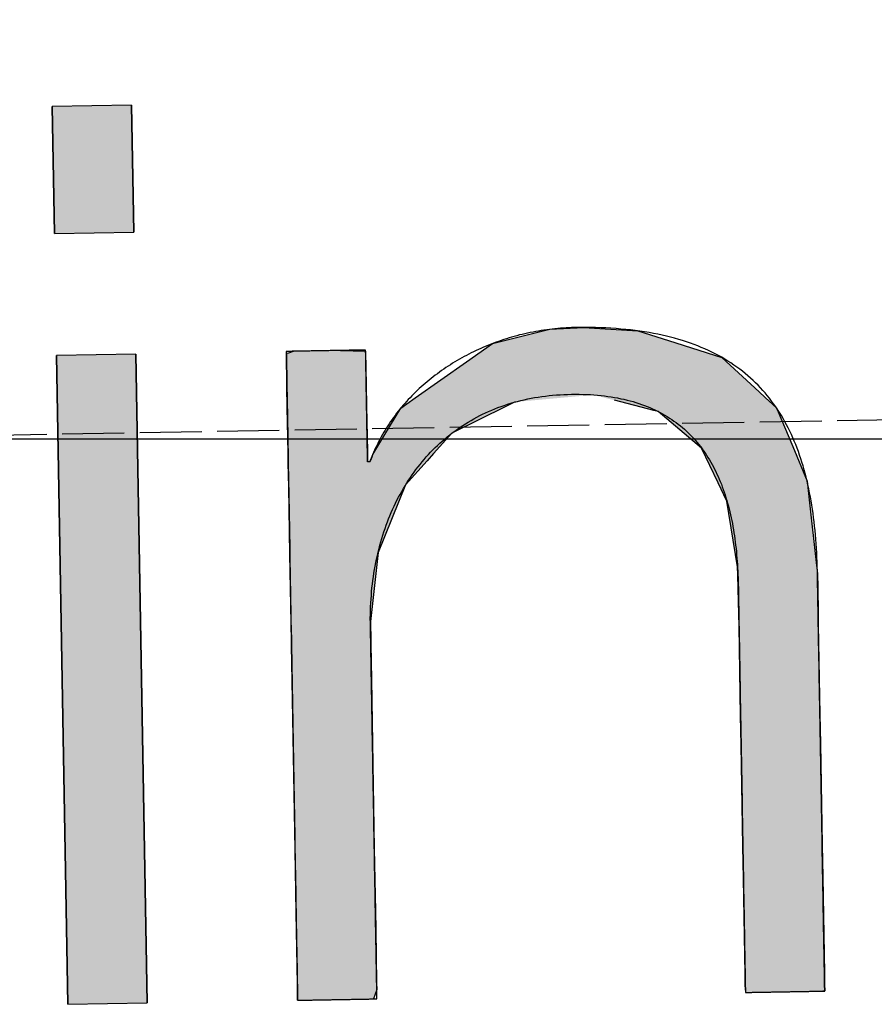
# Model space of a CAD drawing. Extents: x 562 to 7231, y 5917 to 11876.
# Tile 29 of 69: x 3521 to 3590, y 8070 to 8150. Entities that reach past the tile are written whole.
import ezdxf

# ---------------------------------------------------------------- set-up
doc = ezdxf.new("R2010")
doc.units = 0
doc.linetypes.add('GEN3', pattern=[6.25, 5, -1.25])
doc.layers.get('0').update_dxf_attribs({"linetype": 'CONTINUOUS'})
for name, color, linetype in [('3', 6, 'GEN3'), ('5', 3, 'CONTINUOUS'), ('LOGO', 7, 'CONTINUOUS')]:
    doc.layers.add(name, color=color, linetype=linetype)

# ---------------------------------------------------------------- blocks, each defined once
blk = doc.blocks.new('*U47')
at = {"layer": 'LOGO', "color": 30, "linetype": 'CONTINUOUS'}
for p, q in [((57.737, 8.975), (57.737, 10.454)), ((58.659, 10.454), (58.659, 8.975)), ((57.737, 0), (57.737, 7.555)), ((58.659, 7.555), (58.659, 0))]:
    blk.add_line(p, q, dxfattribs=at)
at = {"layer": 'LOGO', "color": 30, "linetype": 'CONTINUOUS', "extrusion": (0, 0, -1)}
for points in [[(-57.737, 10.454), (-58.659, 8.975), (-57.737, 8.975)], [(-57.737, 10.454), (-58.659, 10.454), (-58.659, 8.975)], [(-57.737, 7.555), (-58.659, 0), (-57.737, 0)], [(-57.737, 7.555), (-58.659, 7.555), (-58.659, 0)]]:
    blk.add_solid(points, dxfattribs=at)
blk = doc.blocks.new('*U48')
at = {"layer": 'LOGO', "color": 30, "linetype": 'CONTINUOUS'}
for p, q in [((62.811, 7.604), (63.326, 7.723)), ((63.326, 7.723), (63.479, 7.759)), ((63.479, 7.759), (63.876, 7.774)), ((63.876, 7.774), (64.064, 7.759)), ((64.064, 7.759), (64.506, 7.723)), ((64.506, 7.723), (64.86, 7.604)), ((62.506, 7.397), (62.811, 7.604)), ((64.86, 7.604), (65.477, 7.397)), ((60.41, 7.533), (60.438, 7.54)), ((60.41, 7.148), (60.41, 7.533)), ((60.438, 7.54), (60.495, 7.555)), ((61.041, 7.555), (61.333, 7.54)), ((61.333, 7.54), (61.333, 7.533)), ((61.333, 7.533), (61.333, 7.148)), ((61.9, 6.987), (62.506, 7.397)), ((65.477, 7.397), (65.904, 6.987)), ((60.41, 6.903), (60.41, 7.148)), ((61.333, 7.148), (61.333, 6.903)), ((60.41, 6.374), (60.41, 6.903)), ((61.333, 6.903), (61.333, 6.374)), ((61.731, 6.873), (61.8, 6.92)), ((61.8, 6.92), (61.9, 6.987)), ((63.062, 6.92), (62.962, 6.873)), ((64.676, 6.794), (64.217, 6.92)), ((65.904, 6.987), (65.974, 6.92)), ((65.974, 6.92), (66.105, 6.794)), ((61.54, 6.568), (61.731, 6.873)), ((62.962, 6.873), (62.318, 6.568)), ((64.725, 6.78), (64.676, 6.794)), ((65.223, 6.345), (64.725, 6.78)), ((66.105, 6.794), (66.11, 6.78)), ((66.11, 6.78), (66.283, 6.345)), ((61.395, 6.336), (61.54, 6.568)), ((62.318, 6.568), (62.103, 6.336)), ((60.41, 6.266), (60.41, 6.374)), ((61.333, 6.374), (61.333, 6.266)), ((61.359, 6.252), (61.395, 6.336)), ((62.103, 6.336), (62.025, 6.252)), ((65.409, 5.939), (65.223, 6.345)), ((66.283, 6.345), (66.444, 5.939)), ((60.41, 6.252), (60.41, 6.266)), ((60.41, 5.978), (60.41, 6.252)), ((61.333, 6.266), (61.342, 6.252)), ((62.025, 6.252), (61.771, 5.978)), ((60.41, 5.195), (60.41, 5.978)), ((61.771, 5.978), (61.437, 5.195)), ((65.507, 5.723), (65.409, 5.939)), ((66.444, 5.939), (66.464, 5.723)), ((65.617, 4.955), (65.507, 5.723)), ((66.464, 5.723), (66.536, 4.955)), ((60.41, 4.394), (60.41, 5.195)), ((61.437, 5.195), (61.333, 4.394)), ((65.618, 4.861), (65.617, 4.955)), ((66.536, 4.955), (66.545, 4.861)), ((65.62, 4.699), (65.618, 4.861)), ((66.545, 4.861), (66.545, 4.699)), ((65.622, 4.405), (65.62, 4.699)), ((66.545, 4.699), (66.545, 4.405)), ((60.41, 4.17), (60.41, 4.394)), ((61.333, 4.394), (61.333, 4.17)), ((65.622, 4.265), (65.622, 4.405)), ((66.545, 4.405), (66.545, 4.265)), ((65.622, 3.222), (65.622, 4.265)), ((66.545, 4.265), (66.545, 3.222)), ((60.41, 4.131), (60.41, 4.17)), ((60.41, 3.718), (60.41, 4.131)), ((61.333, 4.17), (61.333, 4.131)), ((61.333, 4.131), (61.333, 3.718)), ((60.41, 1.752), (60.41, 3.718)), ((61.333, 3.718), (61.333, 1.752)), ((65.622, 2.883), (65.622, 3.222)), ((66.545, 3.222), (66.545, 2.883)), ((65.622, 1.702), (65.622, 2.883)), ((66.545, 2.883), (66.545, 1.702)), ((60.41, 1.022), (60.41, 1.752)), ((61.333, 1.752), (61.333, 1.022)), ((65.622, 1.328), (65.622, 1.702)), ((66.545, 1.702), (66.545, 1.328)), ((65.622, 0.435), (65.622, 1.328)), ((66.545, 1.328), (66.545, 0.435)), ((60.41, 0.808), (60.41, 1.022)), ((61.333, 1.022), (61.333, 0.808)), ((60.41, 0.186), (60.41, 0.808)), ((61.333, 0.808), (61.333, 0.186)), ((65.622, 0.208), (65.622, 0.435)), ((66.545, 0.435), (66.545, 0.208)), ((60.41, 0.109), (60.41, 0.186)), ((61.333, 0.186), (61.333, 0.109)), ((65.622, 0.081), (65.622, 0.208)), ((66.545, 0.208), (66.545, 0.081)), ((60.41, 0), (60.41, 0.109)), ((61.333, 0.109), (61.293, 0)), ((65.625, 0.003), (65.622, 0.081)), ((65.625, 0), (65.625, 0.003)), ((66.545, 0.003), (66.522, 0)), ((66.545, 0.081), (66.545, 0.003))]:
    blk.add_line(p, q, dxfattribs=at)
at = {"layer": 'LOGO', "color": 30, "linetype": 'CONTINUOUS', "extrusion": (0, 0, -1)}
for points in [[(-63.326, 7.723), (-64.86, 7.604), (-62.811, 7.604)], [(-63.479, 7.759), (-64.506, 7.723), (-63.326, 7.723)], [(-63.326, 7.723), (-64.506, 7.723), (-64.86, 7.604)], [(-63.876, 7.774), (-64.064, 7.759), (-63.479, 7.759)], [(-63.479, 7.759), (-64.064, 7.759), (-64.506, 7.723)], [(-62.811, 7.604), (-65.477, 7.397), (-62.506, 7.397)], [(-62.811, 7.604), (-64.86, 7.604), (-65.477, 7.397)], [(-60.438, 7.54), (-61.333, 7.533), (-60.41, 7.533)], [(-60.41, 7.533), (-61.333, 7.148), (-60.41, 7.148)], [(-60.41, 7.533), (-61.333, 7.533), (-61.333, 7.148)], [(-60.495, 7.555), (-61.333, 7.54), (-60.438, 7.54)], [(-60.438, 7.54), (-61.333, 7.54), (-61.333, 7.533)], [(-60.495, 7.555), (-61.041, 7.555), (-61.333, 7.54)], [(-62.506, 7.397), (-65.904, 6.987), (-61.9, 6.987)], [(-62.506, 7.397), (-65.477, 7.397), (-65.904, 6.987)], [(-60.41, 7.148), (-61.333, 6.903), (-60.41, 6.903)], [(-60.41, 7.148), (-61.333, 7.148), (-61.333, 6.903)], [(-60.41, 6.903), (-61.333, 6.374), (-60.41, 6.374)], [(-60.41, 6.903), (-61.333, 6.903), (-61.333, 6.374)], [(-61.8, 6.92), (-62.962, 6.873), (-61.731, 6.873)], [(-61.9, 6.987), (-63.062, 6.92), (-61.8, 6.92)], [(-61.8, 6.92), (-63.062, 6.92), (-62.962, 6.873)], [(-61.9, 6.987), (-63.972, 6.987), (-63.062, 6.92)], [(-63.972, 6.987), (-65.974, 6.92), (-64.217, 6.92)], [(-63.972, 6.987), (-65.904, 6.987), (-65.974, 6.92)], [(-64.217, 6.92), (-66.105, 6.794), (-64.676, 6.794)], [(-64.217, 6.92), (-65.974, 6.92), (-66.105, 6.794)], [(-61.731, 6.873), (-62.318, 6.568), (-61.54, 6.568)], [(-61.731, 6.873), (-62.962, 6.873), (-62.318, 6.568)], [(-64.676, 6.794), (-66.11, 6.78), (-64.725, 6.78)], [(-64.676, 6.794), (-66.105, 6.794), (-66.11, 6.78)], [(-64.725, 6.78), (-66.283, 6.345), (-65.223, 6.345)], [(-64.725, 6.78), (-66.11, 6.78), (-66.283, 6.345)], [(-61.54, 6.568), (-62.103, 6.336), (-61.395, 6.336)], [(-61.54, 6.568), (-62.318, 6.568), (-62.103, 6.336)], [(-60.41, 6.374), (-61.333, 6.266), (-60.41, 6.266)], [(-60.41, 6.374), (-61.333, 6.374), (-61.333, 6.266)], [(-61.395, 6.336), (-62.025, 6.252), (-61.359, 6.252)], [(-61.395, 6.336), (-62.103, 6.336), (-62.025, 6.252)], [(-65.223, 6.345), (-66.444, 5.939), (-65.409, 5.939)], [(-65.223, 6.345), (-66.283, 6.345), (-66.444, 5.939)], [(-60.41, 6.266), (-61.342, 6.252), (-60.41, 6.252)], [(-60.41, 6.266), (-61.333, 6.266), (-61.342, 6.252)], [(-60.41, 6.252), (-61.771, 5.978), (-60.41, 5.978)], [(-60.41, 6.252), (-62.025, 6.252), (-61.771, 5.978)], [(-60.41, 5.978), (-61.437, 5.195), (-60.41, 5.195)], [(-60.41, 5.978), (-61.771, 5.978), (-61.437, 5.195)], [(-65.409, 5.939), (-66.464, 5.723), (-65.507, 5.723)], [(-65.409, 5.939), (-66.444, 5.939), (-66.464, 5.723)], [(-65.507, 5.723), (-66.536, 4.955), (-65.617, 4.955)], [(-65.507, 5.723), (-66.464, 5.723), (-66.536, 4.955)], [(-60.41, 5.195), (-61.333, 4.394), (-60.41, 4.394)], [(-60.41, 5.195), (-61.437, 5.195), (-61.333, 4.394)], [(-65.617, 4.955), (-66.545, 4.861), (-65.618, 4.861)], [(-65.617, 4.955), (-66.536, 4.955), (-66.545, 4.861)], [(-65.618, 4.861), (-66.545, 4.699), (-65.62, 4.699)], [(-65.618, 4.861), (-66.545, 4.861), (-66.545, 4.699)], [(-65.62, 4.699), (-66.545, 4.405), (-65.622, 4.405)], [(-65.62, 4.699), (-66.545, 4.699), (-66.545, 4.405)], [(-60.41, 4.394), (-61.333, 4.17), (-60.41, 4.17)], [(-60.41, 4.394), (-61.333, 4.394), (-61.333, 4.17)], [(-65.622, 4.405), (-66.545, 4.265), (-65.622, 4.265)], [(-65.622, 4.405), (-66.545, 4.405), (-66.545, 4.265)], [(-65.622, 4.265), (-66.545, 3.222), (-65.622, 3.222)], [(-65.622, 4.265), (-66.545, 4.265), (-66.545, 3.222)], [(-60.41, 4.17), (-61.333, 4.131), (-60.41, 4.131)], [(-60.41, 4.17), (-61.333, 4.17), (-61.333, 4.131)], [(-60.41, 4.131), (-61.333, 3.718), (-60.41, 3.718)], [(-60.41, 4.131), (-61.333, 4.131), (-61.333, 3.718)], [(-60.41, 3.718), (-61.333, 1.752), (-60.41, 1.752)], [(-60.41, 3.718), (-61.333, 3.718), (-61.333, 1.752)], [(-65.622, 3.222), (-66.545, 2.883), (-65.622, 2.883)], [(-65.622, 3.222), (-66.545, 3.222), (-66.545, 2.883)], [(-65.622, 2.883), (-66.545, 1.702), (-65.622, 1.702)], [(-65.622, 2.883), (-66.545, 2.883), (-66.545, 1.702)], [(-60.41, 1.752), (-61.333, 1.022), (-60.41, 1.022)], [(-60.41, 1.752), (-61.333, 1.752), (-61.333, 1.022)], [(-65.622, 1.702), (-66.545, 1.328), (-65.622, 1.328)], [(-65.622, 1.702), (-66.545, 1.702), (-66.545, 1.328)], [(-65.622, 1.328), (-66.545, 0.435), (-65.622, 0.435)], [(-65.622, 1.328), (-66.545, 1.328), (-66.545, 0.435)], [(-60.41, 1.022), (-61.333, 0.808), (-60.41, 0.808)], [(-60.41, 1.022), (-61.333, 1.022), (-61.333, 0.808)], [(-60.41, 0.808), (-61.333, 0.186), (-60.41, 0.186)], [(-60.41, 0.808), (-61.333, 0.808), (-61.333, 0.186)], [(-65.622, 0.435), (-66.545, 0.208), (-65.622, 0.208)], [(-65.622, 0.435), (-66.545, 0.435), (-66.545, 0.208)], [(-60.41, 0.186), (-61.333, 0.109), (-60.41, 0.109)], [(-60.41, 0.186), (-61.333, 0.186), (-61.333, 0.109)], [(-65.622, 0.208), (-66.545, 0.081), (-65.622, 0.081)], [(-65.622, 0.208), (-66.545, 0.208), (-66.545, 0.081)], [(-60.41, 0.109), (-61.293, 0), (-60.41, 0)], [(-60.41, 0.109), (-61.333, 0.109), (-61.293, 0)], [(-65.622, 0.081), (-66.545, 0.003), (-65.625, 0.003)], [(-65.622, 0.081), (-66.545, 0.081), (-66.545, 0.003)], [(-65.625, 0.003), (-66.522, 0), (-65.625, 0)], [(-65.625, 0.003), (-66.545, 0.003), (-66.522, 0)]]:
    blk.add_solid(points, dxfattribs=at)
blk = doc.blocks.new('KLAUS')
at = {"layer": 'LOGO'}
for points in [[(57.737, 8.975), (58.659, 8.975), (58.659, 10.454), (57.737, 10.454), (57.737, 8.975), (57.737, 8.975)], [(57.737, 0), (58.659, 0), (58.659, 7.555), (57.737, 7.555), (57.737, 0), (57.737, 0)]]:
    blk.add_lwpolyline(points, dxfattribs=at)
blk.add_polyline3d([(60.41, 0, 0), (60.41, 0, 0), (60.411, 0, 0), (60.413, 0, 0), (60.414, 0, 0), (60.417, 0, 0), (60.42, 0, 0), (60.423, 0, 0), (60.427, 0, 0), (60.432, 0, 0), (60.437, 0, 0), (60.442, 0, 0), (60.448, 0, 0), (60.454, 0, 0), (60.461, 0, 0), (60.468, 0, 0), (60.475, 0, 0), (60.483, 0, 0), (60.492, 0, 0), (60.5, 0, 0), (60.509, 0, 0), (60.518, 0, 0), (60.528, 0, 0), (60.538, 0, 0), (60.548, 0, 0), (60.559, 0, 0), (60.57, 0, 0), (60.581, 0, 0), (60.592, 0, 0), (60.604, 0, 0), (60.616, 0, 0), (60.628, 0, 0), (60.64, 0, 0), (60.652, 0, 0), (60.665, 0, 0), (60.678, 0, 0), (60.691, 0, 0), (60.704, 0, 0), (60.717, 0, 0), (60.731, 0, 0), (60.744, 0, 0), (60.758, 0, 0), (60.772, 0, 0), (60.786, 0, 0), (60.8, 0, 0), (60.813, 0, 0), (60.828, 0, 0), (60.842, 0, 0), (60.856, 0, 0), (60.87, 0, 0), (60.884, 0, 0), (60.898, 0, 0), (60.912, 0, 0), (60.926, 0, 0), (60.94, 0, 0), (60.954, 0, 0), (60.968, 0, 0), (60.981, 0, 0), (60.995, 0, 0), (61.009, 0, 0), (61.022, 0, 0), (61.035, 0, 0), (61.049, 0, 0), (61.062, 0, 0), (61.075, 0, 0), (61.087, 0, 0), (61.1, 0, 0), (61.112, 0, 0), (61.124, 0, 0), (61.136, 0, 0), (61.148, 0, 0), (61.159, 0, 0), (61.17, 0, 0), (61.181, 0, 0), (61.192, 0, 0), (61.202, 0, 0), (61.212, 0, 0), (61.222, 0, 0), (61.231, 0, 0), (61.24, 0, 0), (61.249, 0, 0), (61.257, 0, 0), (61.265, 0, 0), (61.273, 0, 0), (61.28, 0, 0), (61.287, 0, 0), (61.293, 0, 0), (61.299, 0, 0), (61.305, 0, 0), (61.31, 0, 0), (61.314, 0, 0), (61.318, 0, 0), (61.322, 0, 0), (61.325, 0, 0), (61.328, 0, 0), (61.33, 0, 0), (61.331, 0, 0), (61.332, 0, 0), (61.333, 0, 0), (61.333, 0, 0), (61.333, 0.004, 0), (61.333, 0.01, 0), (61.333, 0.019, 0), (61.333, 0.03, 0), (61.333, 0.044, 0), (61.333, 0.06, 0), (61.333, 0.078, 0), (61.333, 0.099, 0), (61.333, 0.122, 0), (61.333, 0.147, 0), (61.333, 0.175, 0), (61.333, 0.204, 0), (61.333, 0.236, 0), (61.333, 0.269, 0), (61.333, 0.305, 0), (61.333, 0.342, 0), (61.333, 0.381, 0), (61.333, 0.422, 0), (61.333, 0.464, 0), (61.333, 0.508, 0), (61.333, 0.554, 0), (61.333, 0.601, 0), (61.333, 0.65, 0), (61.333, 0.7, 0), (61.333, 0.751, 0), (61.333, 0.804, 0), (61.333, 0.858, 0), (61.333, 0.913, 0), (61.333, 0.97, 0), (61.333, 1.027, 0), (61.333, 1.086, 0), (61.333, 1.145, 0), (61.333, 1.205, 0), (61.333, 1.266, 0), (61.333, 1.328, 0), (61.333, 1.391, 0), (61.333, 1.455, 0), (61.333, 1.519, 0), (61.333, 1.583, 0), (61.333, 1.648, 0), (61.333, 1.714, 0), (61.333, 1.78, 0), (61.333, 1.846, 0), (61.333, 1.913, 0), (61.333, 1.98, 0), (61.333, 2.047, 0), (61.333, 2.114, 0), (61.333, 2.181, 0), (61.333, 2.249, 0), (61.333, 2.316, 0), (61.333, 2.383, 0), (61.333, 2.45, 0), (61.333, 2.517, 0), (61.333, 2.584, 0), (61.333, 2.65, 0), (61.333, 2.716, 0), (61.333, 2.781, 0), (61.333, 2.846, 0), (61.333, 2.91, 0), (61.333, 2.974, 0), (61.333, 3.037, 0), (61.333, 3.1, 0), (61.333, 3.162, 0), (61.333, 3.222, 0), (61.333, 3.282, 0), (61.333, 3.342, 0), (61.333, 3.4, 0), (61.333, 3.457, 0), (61.333, 3.513, 0), (61.333, 3.567, 0), (61.333, 3.621, 0), (61.333, 3.673, 0), (61.333, 3.724, 0), (61.333, 3.774, 0), (61.333, 3.822, 0), (61.333, 3.869, 0), (61.333, 3.914, 0), (61.333, 3.957, 0), (61.333, 3.999, 0), (61.333, 4.039, 0), (61.333, 4.078, 0), (61.333, 4.114, 0), (61.333, 4.149, 0), (61.333, 4.182, 0), (61.333, 4.213, 0), (61.333, 4.241, 0), (61.333, 4.268, 0), (61.333, 4.292, 0), (61.333, 4.315, 0), (61.333, 4.335, 0), (61.333, 4.352, 0), (61.333, 4.368, 0), (61.333, 4.38, 0), (61.333, 4.391, 0), (61.333, 4.399, 0), (61.333, 4.404, 0), (61.333, 4.406, 0), (61.333, 4.432, 0), (61.335, 4.477, 0), (61.337, 4.522, 0), (61.339, 4.566, 0), (61.342, 4.611, 0), (61.346, 4.655, 0), (61.35, 4.698, 0), (61.354, 4.742, 0), (61.359, 4.785, 0), (61.365, 4.828, 0), (61.371, 4.87, 0), (61.378, 4.913, 0), (61.385, 4.955, 0), (61.392, 4.997, 0), (61.401, 5.038, 0), (61.409, 5.079, 0), (61.419, 5.12, 0), (61.428, 5.161, 0), (61.438, 5.201, 0), (61.449, 5.241, 0), (61.46, 5.281, 0), (61.472, 5.32, 0), (61.484, 5.359, 0), (61.496, 5.398, 0), (61.51, 5.436, 0), (61.523, 5.474, 0), (61.537, 5.512, 0), (61.552, 5.549, 0), (61.567, 5.586, 0), (61.583, 5.622, 0), (61.599, 5.659, 0), (61.615, 5.694, 0), (61.632, 5.73, 0), (61.65, 5.765, 0), (61.667, 5.8, 0), (61.686, 5.834, 0), (61.705, 5.868, 0), (61.724, 5.901, 0), (61.744, 5.934, 0), (61.764, 5.967, 0), (61.785, 5.999, 0), (61.806, 6.031, 0), (61.828, 6.063, 0), (61.85, 6.094, 0), (61.872, 6.124, 0), (61.895, 6.154, 0), (61.919, 6.184, 0), (61.943, 6.213, 0), (61.967, 6.242, 0), (61.992, 6.27, 0), (62.017, 6.298, 0), (62.043, 6.325, 0), (62.069, 6.352, 0), (62.095, 6.379, 0), (62.122, 6.405, 0), (62.15, 6.43, 0), (62.178, 6.455, 0), (62.206, 6.48, 0), (62.235, 6.503, 0), (62.264, 6.527, 0), (62.294, 6.55, 0), (62.324, 6.572, 0), (62.354, 6.594, 0), (62.385, 6.616, 0), (62.416, 6.637, 0), (62.448, 6.657, 0), (62.48, 6.677, 0), (62.513, 6.696, 0), (62.546, 6.715, 0), (62.579, 6.733, 0), (62.613, 6.75, 0), (62.647, 6.768, 0), (62.682, 6.784, 0), (62.717, 6.8, 0), (62.752, 6.815, 0), (62.788, 6.83, 0), (62.824, 6.844, 0), (62.861, 6.858, 0), (62.898, 6.871, 0), (62.935, 6.883, 0), (62.973, 6.895, 0), (63.011, 6.906, 0), (63.05, 6.917, 0), (63.089, 6.927, 0), (63.129, 6.936, 0), (63.168, 6.945, 0), (63.209, 6.953, 0), (63.249, 6.96, 0), (63.29, 6.967, 0), (63.331, 6.973, 0), (63.373, 6.978, 0), (63.415, 6.983, 0), (63.458, 6.987, 0), (63.5, 6.991, 0), (63.544, 6.994, 0), (63.587, 6.996, 0), (63.631, 6.997, 0), (63.675, 6.998, 0), (63.72, 6.998, 0), (63.766, 6.998, 0), (63.81, 6.997, 0), (63.854, 6.995, 0), (63.897, 6.993, 0), (63.939, 6.99, 0), (63.981, 6.986, 0), (64.022, 6.982, 0), (64.063, 6.977, 0), (64.103, 6.972, 0), (64.142, 6.966, 0), (64.18, 6.96, 0), (64.219, 6.953, 0), (64.256, 6.946, 0), (64.293, 6.937, 0), (64.329, 6.929, 0), (64.365, 6.92, 0), (64.4, 6.91, 0), (64.434, 6.9, 0), (64.468, 6.889, 0), (64.501, 6.878, 0), (64.534, 6.866, 0), (64.566, 6.854, 0), (64.597, 6.841, 0), (64.628, 6.827, 0), (64.658, 6.813, 0), (64.688, 6.799, 0), (64.717, 6.784, 0), (64.746, 6.769, 0), (64.774, 6.753, 0), (64.802, 6.737, 0), (64.829, 6.72, 0), (64.855, 6.702, 0), (64.881, 6.685, 0), (64.907, 6.666, 0), (64.932, 6.648, 0), (64.956, 6.628, 0), (64.98, 6.609, 0), (65.003, 6.589, 0), (65.026, 6.568, 0), (65.049, 6.547, 0), (65.07, 6.526, 0), (65.092, 6.504, 0), (65.113, 6.481, 0), (65.133, 6.459, 0), (65.153, 6.436, 0), (65.172, 6.412, 0), (65.191, 6.388, 0), (65.21, 6.364, 0), (65.228, 6.339, 0), (65.245, 6.313, 0), (65.263, 6.288, 0), (65.279, 6.262, 0), (65.295, 6.235, 0), (65.311, 6.209, 0), (65.326, 6.181, 0), (65.341, 6.154, 0), (65.356, 6.126, 0), (65.37, 6.098, 0), (65.383, 6.069, 0), (65.396, 6.04, 0), (65.409, 6.01, 0), (65.421, 5.981, 0), (65.433, 5.951, 0), (65.445, 5.92, 0), (65.456, 5.889, 0), (65.466, 5.858, 0), (65.477, 5.827, 0), (65.487, 5.795, 0), (65.496, 5.763, 0), (65.505, 5.73, 0), (65.514, 5.698, 0), (65.522, 5.664, 0), (65.53, 5.631, 0), (65.538, 5.597, 0), (65.545, 5.563, 0), (65.552, 5.529, 0), (65.559, 5.495, 0), (65.565, 5.46, 0), (65.571, 5.425, 0), (65.576, 5.389, 0), (65.582, 5.353, 0), (65.587, 5.317, 0), (65.591, 5.281, 0), (65.595, 5.245, 0), (65.599, 5.208, 0), (65.603, 5.171, 0), (65.606, 5.134, 0), (65.609, 5.096, 0), (65.612, 5.058, 0), (65.614, 5.02, 0), (65.616, 4.982, 0), (65.618, 4.944, 0), (65.619, 4.905, 0), (65.62, 4.866, 0), (65.621, 4.827, 0), (65.622, 4.788, 0), (65.622, 4.748, 0), (65.622, 4.714, 0), (65.622, 4.712, 0), (65.622, 4.708, 0), (65.622, 4.7, 0), (65.622, 4.69, 0), (65.622, 4.677, 0), (65.622, 4.661, 0), (65.622, 4.643, 0), (65.622, 4.622, 0), (65.622, 4.599, 0), (65.622, 4.574, 0), (65.622, 4.546, 0), (65.622, 4.516, 0), (65.622, 4.483, 0), (65.622, 4.449, 0), (65.622, 4.413, 0), (65.622, 4.374, 0), (65.622, 4.333, 0), (65.622, 4.291, 0), (65.622, 4.247, 0), (65.622, 4.201, 0), (65.622, 4.153, 0), (65.622, 4.103, 0), (65.622, 4.052, 0), (65.622, 4, 0), (65.622, 3.945, 0), (65.622, 3.89, 0), (65.622, 3.833, 0), (65.622, 3.775, 0), (65.622, 3.715, 0), (65.622, 3.655, 0), (65.622, 3.593, 0), (65.622, 3.53, 0), (65.622, 3.466, 0), (65.622, 3.401, 0), (65.622, 3.335, 0), (65.622, 3.269, 0), (65.622, 3.201, 0), (65.622, 3.133, 0), (65.622, 3.064, 0), (65.622, 2.995, 0), (65.622, 2.925, 0), (65.622, 2.855, 0), (65.622, 2.784, 0), (65.622, 2.713, 0), (65.622, 2.642, 0), (65.622, 2.57, 0), (65.622, 2.498, 0), (65.622, 2.426, 0), (65.622, 2.354, 0), (65.622, 2.282, 0), (65.622, 2.21, 0), (65.622, 2.139, 0), (65.622, 2.067, 0), (65.622, 1.996, 0), (65.622, 1.924, 0), (65.622, 1.854, 0), (65.622, 1.783, 0), (65.622, 1.714, 0), (65.622, 1.644, 0), (65.622, 1.576, 0), (65.622, 1.508, 0), (65.622, 1.44, 0), (65.622, 1.374, 0), (65.622, 1.308, 0), (65.622, 1.243, 0), (65.622, 1.179, 0), (65.622, 1.117, 0), (65.622, 1.055, 0), (65.622, 0.994, 0), (65.622, 0.935, 0), (65.622, 0.877, 0), (65.622, 0.82, 0), (65.622, 0.764, 0), (65.622, 0.71, 0), (65.622, 0.658, 0), (65.622, 0.607, 0), (65.622, 0.557, 0), (65.622, 0.51, 0), (65.622, 0.464, 0), (65.622, 0.42, 0), (65.622, 0.377, 0), (65.622, 0.337, 0), (65.622, 0.299, 0), (65.622, 0.262, 0), (65.622, 0.228, 0), (65.622, 0.196, 0), (65.622, 0.166, 0), (65.622, 0.138, 0), (65.622, 0.113, 0), (65.622, 0.09, 0), (65.622, 0.069, 0), (65.622, 0.051, 0), (65.622, 0.036, 0), (65.622, 0.023, 0), (65.622, 0.013, 0), (65.622, 0.006, 0), (65.622, 0.001, 0), (65.622, 0, 0), (65.623, 0, 0), (65.623, 0, 0), (65.625, 0, 0), (65.627, 0, 0), (65.629, 0, 0), (65.632, 0, 0), (65.635, 0, 0), (65.639, 0, 0), (65.644, 0, 0), (65.649, 0, 0), (65.654, 0, 0), (65.66, 0, 0), (65.666, 0, 0), (65.673, 0, 0), (65.68, 0, 0), (65.687, 0, 0), (65.695, 0, 0), (65.703, 0, 0), (65.712, 0, 0), (65.721, 0, 0), (65.73, 0, 0), (65.74, 0, 0), (65.75, 0, 0), (65.76, 0, 0), (65.77, 0, 0), (65.781, 0, 0), (65.792, 0, 0), (65.804, 0, 0), (65.815, 0, 0), (65.827, 0, 0), (65.839, 0, 0), (65.852, 0, 0), (65.864, 0, 0), (65.877, 0, 0), (65.889, 0, 0), (65.902, 0, 0), (65.916, 0, 0), (65.929, 0, 0), (65.942, 0, 0), (65.956, 0, 0), (65.969, 0, 0), (65.983, 0, 0), (65.997, 0, 0), (66.011, 0, 0), (66.025, 0, 0), (66.039, 0, 0), (66.053, 0, 0), (66.067, 0, 0), (66.081, 0, 0), (66.095, 0, 0), (66.109, 0, 0), (66.123, 0, 0), (66.137, 0, 0), (66.151, 0, 0), (66.165, 0, 0), (66.179, 0, 0), (66.193, 0, 0), (66.207, 0, 0), (66.22, 0, 0), (66.234, 0, 0), (66.247, 0, 0), (66.26, 0, 0), (66.273, 0, 0), (66.286, 0, 0), (66.299, 0, 0), (66.311, 0, 0), (66.324, 0, 0), (66.336, 0, 0), (66.348, 0, 0), (66.359, 0, 0), (66.371, 0, 0), (66.382, 0, 0), (66.393, 0, 0), (66.404, 0, 0), (66.414, 0, 0), (66.424, 0, 0), (66.434, 0, 0), (66.443, 0, 0), (66.452, 0, 0), (66.461, 0, 0), (66.469, 0, 0), (66.477, 0, 0), (66.485, 0, 0), (66.492, 0, 0), (66.499, 0, 0), (66.505, 0, 0), (66.511, 0, 0), (66.517, 0, 0), (66.522, 0, 0), (66.526, 0, 0), (66.531, 0, 0), (66.534, 0, 0), (66.537, 0, 0), (66.54, 0, 0), (66.542, 0, 0), (66.543, 0, 0), (66.544, 0, 0), (66.545, 0, 0), (66.545, 0, 0), (66.545, 0.004, 0), (66.545, 0.01, 0), (66.545, 0.02, 0), (66.545, 0.032, 0), (66.545, 0.047, 0), (66.545, 0.065, 0), (66.545, 0.085, 0), (66.545, 0.108, 0), (66.545, 0.133, 0), (66.545, 0.16, 0), (66.545, 0.191, 0), (66.545, 0.223, 0), (66.545, 0.257, 0), (66.545, 0.294, 0), (66.545, 0.333, 0), (66.545, 0.374, 0), (66.545, 0.417, 0), (66.545, 0.462, 0), (66.545, 0.509, 0), (66.545, 0.557, 0), (66.545, 0.607, 0), (66.545, 0.659, 0), (66.545, 0.713, 0), (66.545, 0.768, 0), (66.545, 0.825, 0), (66.545, 0.883, 0), (66.545, 0.942, 0), (66.545, 1.003, 0), (66.545, 1.065, 0), (66.545, 1.128, 0), (66.545, 1.193, 0), (66.545, 1.258, 0), (66.545, 1.325, 0), (66.545, 1.392, 0), (66.545, 1.46, 0), (66.545, 1.53, 0), (66.545, 1.599, 0), (66.545, 1.67, 0), (66.545, 1.741, 0), (66.545, 1.813, 0), (66.545, 1.885, 0), (66.545, 1.958, 0), (66.545, 2.031, 0), (66.545, 2.105, 0), (66.545, 2.179, 0), (66.545, 2.253, 0), (66.545, 2.327, 0), (66.545, 2.401, 0), (66.545, 2.475, 0), (66.545, 2.549, 0), (66.545, 2.623, 0), (66.545, 2.697, 0), (66.545, 2.771, 0), (66.545, 2.845, 0), (66.545, 2.918, 0), (66.545, 2.99, 0), (66.545, 3.063, 0), (66.545, 3.134, 0), (66.545, 3.205, 0), (66.545, 3.276, 0), (66.545, 3.345, 0), (66.545, 3.414, 0), (66.545, 3.483, 0), (66.545, 3.55, 0), (66.545, 3.616, 0), (66.545, 3.681, 0), (66.545, 3.745, 0), (66.545, 3.808, 0), (66.545, 3.87, 0), (66.545, 3.931, 0), (66.545, 3.99, 0), (66.545, 4.048, 0), (66.545, 4.104, 0), (66.545, 4.159, 0), (66.545, 4.212, 0), (66.545, 4.264, 0), (66.545, 4.314, 0), (66.545, 4.362, 0), (66.545, 4.408, 0), (66.545, 4.453, 0), (66.545, 4.495, 0), (66.545, 4.536, 0), (66.545, 4.574, 0), (66.545, 4.61, 0), (66.545, 4.644, 0), (66.545, 4.676, 0), (66.545, 4.706, 0), (66.545, 4.733, 0), (66.545, 4.758, 0), (66.545, 4.78, 0), (66.545, 4.8, 0), (66.545, 4.817, 0), (66.545, 4.831, 0), (66.545, 4.843, 0), (66.545, 4.851, 0), (66.545, 4.857, 0), (66.545, 4.86, 0), (66.545, 4.888, 0), (66.544, 4.943, 0), (66.544, 4.997, 0), (66.543, 5.05, 0), (66.541, 5.104, 0), (66.539, 5.157, 0), (66.536, 5.209, 0), (66.533, 5.261, 0), (66.53, 5.312, 0), (66.526, 5.363, 0), (66.522, 5.414, 0), (66.517, 5.464, 0), (66.512, 5.514, 0), (66.506, 5.563, 0), (66.5, 5.612, 0), (66.493, 5.66, 0), (66.487, 5.708, 0), (66.479, 5.755, 0), (66.471, 5.802, 0), (66.462, 5.849, 0), (66.453, 5.894, 0), (66.444, 5.94, 0), (66.433, 5.985, 0), (66.423, 6.029, 0), (66.412, 6.073, 0), (66.4, 6.117, 0), (66.388, 6.16, 0), (66.375, 6.202, 0), (66.362, 6.244, 0), (66.348, 6.286, 0), (66.334, 6.327, 0), (66.319, 6.367, 0), (66.303, 6.407, 0), (66.287, 6.446, 0), (66.27, 6.485, 0), (66.253, 6.524, 0), (66.235, 6.562, 0), (66.217, 6.599, 0), (66.198, 6.636, 0), (66.178, 6.672, 0), (66.158, 6.708, 0), (66.137, 6.743, 0), (66.115, 6.778, 0), (66.093, 6.812, 0), (66.07, 6.845, 0), (66.047, 6.878, 0), (66.023, 6.911, 0), (65.998, 6.943, 0), (65.973, 6.974, 0), (65.947, 7.005, 0), (65.921, 7.035, 0), (65.893, 7.065, 0), (65.865, 7.094, 0), (65.837, 7.122, 0), (65.807, 7.15, 0), (65.777, 7.178, 0), (65.746, 7.205, 0), (65.715, 7.231, 0), (65.683, 7.257, 0), (65.65, 7.282, 0), (65.616, 7.306, 0), (65.582, 7.33, 0), (65.547, 7.353, 0), (65.511, 7.376, 0), (65.475, 7.398, 0), (65.438, 7.42, 0), (65.4, 7.441, 0), (65.361, 7.461, 0), (65.322, 7.481, 0), (65.281, 7.5, 0), (65.24, 7.518, 0), (65.198, 7.536, 0), (65.156, 7.553, 0), (65.113, 7.57, 0), (65.068, 7.586, 0), (65.023, 7.601, 0), (64.978, 7.616, 0), (64.931, 7.63, 0), (64.884, 7.643, 0), (64.836, 7.656, 0), (64.787, 7.668, 0), (64.737, 7.68, 0), (64.686, 7.691, 0), (64.635, 7.701, 0), (64.582, 7.71, 0), (64.529, 7.719, 0), (64.475, 7.728, 0), (64.42, 7.735, 0), (64.365, 7.742, 0), (64.308, 7.748, 0), (64.251, 7.754, 0), (64.192, 7.759, 0), (64.133, 7.763, 0), (64.073, 7.767, 0), (64.012, 7.77, 0), (63.95, 7.772, 0), (63.887, 7.773, 0), (63.823, 7.774, 0), (63.768, 7.774, 0), (63.735, 7.774, 0), (63.703, 7.773, 0), (63.67, 7.772, 0), (63.638, 7.771, 0), (63.605, 7.769, 0), (63.573, 7.767, 0), (63.541, 7.764, 0), (63.508, 7.762, 0), (63.476, 7.758, 0), (63.444, 7.755, 0), (63.412, 7.751, 0), (63.38, 7.746, 0), (63.348, 7.741, 0), (63.316, 7.736, 0), (63.285, 7.731, 0), (63.253, 7.725, 0), (63.222, 7.719, 0), (63.19, 7.713, 0), (63.159, 7.706, 0), (63.128, 7.699, 0), (63.097, 7.691, 0), (63.066, 7.683, 0), (63.035, 7.675, 0), (63.005, 7.667, 0), (62.974, 7.658, 0), (62.944, 7.648, 0), (62.913, 7.639, 0), (62.883, 7.629, 0), (62.853, 7.619, 0), (62.823, 7.608, 0), (62.794, 7.598, 0), (62.764, 7.587, 0), (62.735, 7.575, 0), (62.706, 7.563, 0), (62.676, 7.551, 0), (62.648, 7.539, 0), (62.619, 7.526, 0), (62.59, 7.513, 0), (62.562, 7.5, 0), (62.534, 7.486, 0), (62.506, 7.472, 0), (62.478, 7.458, 0), (62.451, 7.444, 0), (62.424, 7.429, 0), (62.397, 7.414, 0), (62.37, 7.398, 0), (62.343, 7.383, 0), (62.316, 7.367, 0), (62.29, 7.351, 0), (62.264, 7.334, 0), (62.239, 7.317, 0), (62.213, 7.3, 0), (62.188, 7.283, 0), (62.163, 7.265, 0), (62.138, 7.247, 0), (62.113, 7.229, 0), (62.089, 7.211, 0), (62.065, 7.192, 0), (62.041, 7.173, 0), (62.018, 7.154, 0), (61.994, 7.134, 0), (61.971, 7.115, 0), (61.949, 7.095, 0), (61.926, 7.074, 0), (61.904, 7.054, 0), (61.882, 7.033, 0), (61.861, 7.012, 0), (61.84, 6.991, 0), (61.819, 6.969, 0), (61.798, 6.948, 0), (61.778, 6.926, 0), (61.758, 6.904, 0), (61.738, 6.881, 0), (61.719, 6.858, 0), (61.7, 6.836, 0), (61.681, 6.812, 0), (61.663, 6.789, 0), (61.645, 6.765, 0), (61.627, 6.742, 0), (61.609, 6.718, 0), (61.593, 6.693, 0), (61.576, 6.669, 0), (61.56, 6.644, 0), (61.544, 6.619, 0), (61.528, 6.594, 0), (61.513, 6.569, 0), (61.498, 6.543, 0), (61.484, 6.518, 0), (61.47, 6.492, 0), (61.456, 6.466, 0), (61.443, 6.439, 0), (61.43, 6.413, 0), (61.417, 6.386, 0), (61.405, 6.359, 0), (61.393, 6.332, 0), (61.382, 6.305, 0), (61.371, 6.277, 0), (61.361, 6.252, 0), (61.361, 6.252, 0), (61.361, 6.252, 0), (61.361, 6.252, 0), (61.361, 6.252, 0), (61.361, 6.252, 0), (61.361, 6.252, 0), (61.361, 6.252, 0), (61.361, 6.252, 0), (61.361, 6.252, 0), (61.361, 6.252, 0), (61.361, 6.252, 0), (61.36, 6.252, 0), (61.36, 6.252, 0), (61.36, 6.252, 0), (61.36, 6.252, 0), (61.359, 6.252, 0), (61.359, 6.252, 0), (61.359, 6.252, 0), (61.359, 6.252, 0), (61.358, 6.252, 0), (61.358, 6.252, 0), (61.358, 6.252, 0), (61.357, 6.252, 0), (61.357, 6.252, 0), (61.357, 6.252, 0), (61.356, 6.252, 0), (61.356, 6.252, 0), (61.356, 6.252, 0), (61.355, 6.252, 0), (61.355, 6.252, 0), (61.355, 6.252, 0), (61.354, 6.252, 0), (61.354, 6.252, 0), (61.353, 6.252, 0), (61.353, 6.252, 0), (61.353, 6.252, 0), (61.352, 6.252, 0), (61.352, 6.252, 0), (61.351, 6.252, 0), (61.351, 6.252, 0), (61.35, 6.252, 0), (61.35, 6.252, 0), (61.35, 6.252, 0), (61.349, 6.252, 0), (61.349, 6.252, 0), (61.348, 6.252, 0), (61.348, 6.252, 0), (61.347, 6.252, 0), (61.347, 6.252, 0), (61.347, 6.252, 0), (61.346, 6.252, 0), (61.346, 6.252, 0), (61.345, 6.252, 0), (61.345, 6.252, 0), (61.344, 6.252, 0), (61.344, 6.252, 0), (61.343, 6.252, 0), (61.343, 6.252, 0), (61.343, 6.252, 0), (61.342, 6.252, 0), (61.342, 6.252, 0), (61.341, 6.252, 0), (61.341, 6.252, 0), (61.341, 6.252, 0), (61.34, 6.252, 0), (61.34, 6.252, 0), (61.339, 6.252, 0), (61.339, 6.252, 0), (61.339, 6.252, 0), (61.338, 6.252, 0), (61.338, 6.252, 0), (61.338, 6.252, 0), (61.337, 6.252, 0), (61.337, 6.252, 0), (61.337, 6.252, 0), (61.336, 6.252, 0), (61.336, 6.252, 0), (61.336, 6.252, 0), (61.335, 6.252, 0), (61.335, 6.252, 0), (61.335, 6.252, 0), (61.335, 6.252, 0), (61.334, 6.252, 0), (61.334, 6.252, 0), (61.334, 6.252, 0), (61.334, 6.252, 0), (61.334, 6.252, 0), (61.333, 6.252, 0), (61.333, 6.252, 0), (61.333, 6.252, 0), (61.333, 6.252, 0), (61.333, 6.252, 0), (61.333, 6.252, 0), (61.333, 6.252, 0), (61.333, 6.252, 0), (61.333, 6.252, 0), (61.333, 6.252, 0), (61.333, 6.252, 0), (61.333, 6.252, 0), (61.333, 6.253, 0), (61.333, 6.255, 0), (61.333, 6.258, 0), (61.333, 6.261, 0), (61.333, 6.265, 0), (61.333, 6.27, 0), (61.333, 6.275, 0), (61.333, 6.282, 0), (61.333, 6.288, 0), (61.333, 6.296, 0), (61.333, 6.304, 0), (61.333, 6.313, 0), (61.333, 6.322, 0), (61.333, 6.332, 0), (61.333, 6.343, 0), (61.333, 6.354, 0), (61.333, 6.365, 0), (61.333, 6.377, 0), (61.333, 6.39, 0), (61.333, 6.403, 0), (61.333, 6.417, 0), (61.333, 6.431, 0), (61.333, 6.445, 0), (61.333, 6.46, 0), (61.333, 6.475, 0), (61.333, 6.491, 0), (61.333, 6.507, 0), (61.333, 6.523, 0), (61.333, 6.54, 0), (61.333, 6.557, 0), (61.333, 6.574, 0), (61.333, 6.592, 0), (61.333, 6.609, 0), (61.333, 6.628, 0), (61.333, 6.646, 0), (61.333, 6.664, 0), (61.333, 6.683, 0), (61.333, 6.702, 0), (61.333, 6.721, 0), (61.333, 6.741, 0), (61.333, 6.76, 0), (61.333, 6.779, 0), (61.333, 6.799, 0), (61.333, 6.819, 0), (61.333, 6.839, 0), (61.333, 6.858, 0), (61.333, 6.878, 0), (61.333, 6.898, 0), (61.333, 6.918, 0), (61.333, 6.938, 0), (61.333, 6.958, 0), (61.333, 6.978, 0), (61.333, 6.997, 0), (61.333, 7.017, 0), (61.333, 7.037, 0), (61.333, 7.056, 0), (61.333, 7.075, 0), (61.333, 7.095, 0), (61.333, 7.114, 0), (61.333, 7.133, 0), (61.333, 7.151, 0), (61.333, 7.17, 0), (61.333, 7.188, 0), (61.333, 7.206, 0), (61.333, 7.224, 0), (61.333, 7.241, 0), (61.333, 7.258, 0), (61.333, 7.275, 0), (61.333, 7.292, 0), (61.333, 7.308, 0), (61.333, 7.324, 0), (61.333, 7.339, 0), (61.333, 7.354, 0), (61.333, 7.369, 0), (61.333, 7.383, 0), (61.333, 7.397, 0), (61.333, 7.41, 0), (61.333, 7.423, 0), (61.333, 7.435, 0), (61.333, 7.447, 0), (61.333, 7.458, 0), (61.333, 7.469, 0), (61.333, 7.479, 0), (61.333, 7.489, 0), (61.333, 7.498, 0), (61.333, 7.506, 0), (61.333, 7.514, 0), (61.333, 7.521, 0), (61.333, 7.528, 0), (61.333, 7.534, 0), (61.333, 7.539, 0), (61.333, 7.543, 0), (61.333, 7.547, 0), (61.333, 7.55, 0), (61.333, 7.552, 0), (61.333, 7.554, 0), (61.333, 7.555, 0), (61.332, 7.555, 0), (61.332, 7.555, 0), (61.331, 7.555, 0), (61.329, 7.555, 0), (61.327, 7.555, 0), (61.324, 7.555, 0), (61.32, 7.555, 0), (61.317, 7.555, 0), (61.312, 7.555, 0), (61.308, 7.555, 0), (61.302, 7.555, 0), (61.297, 7.555, 0), (61.291, 7.555, 0), (61.284, 7.555, 0), (61.277, 7.555, 0), (61.27, 7.555, 0), (61.262, 7.555, 0), (61.254, 7.555, 0), (61.245, 7.555, 0), (61.237, 7.555, 0), (61.227, 7.555, 0), (61.218, 7.555, 0), (61.208, 7.555, 0), (61.198, 7.555, 0), (61.187, 7.555, 0), (61.177, 7.555, 0), (61.166, 7.555, 0), (61.154, 7.555, 0), (61.143, 7.555, 0), (61.131, 7.555, 0), (61.119, 7.555, 0), (61.107, 7.555, 0), (61.094, 7.555, 0), (61.082, 7.555, 0), (61.069, 7.555, 0), (61.056, 7.555, 0), (61.043, 7.555, 0), (61.03, 7.555, 0), (61.017, 7.555, 0), (61.003, 7.555, 0), (60.989, 7.555, 0), (60.976, 7.555, 0), (60.962, 7.555, 0), (60.948, 7.555, 0), (60.934, 7.555, 0), (60.92, 7.555, 0), (60.906, 7.555, 0), (60.892, 7.555, 0), (60.878, 7.555, 0), (60.864, 7.555, 0), (60.85, 7.555, 0), (60.836, 7.555, 0), (60.822, 7.555, 0), (60.807, 7.555, 0), (60.794, 7.555, 0), (60.78, 7.555, 0), (60.766, 7.555, 0), (60.752, 7.555, 0), (60.739, 7.555, 0), (60.725, 7.555, 0), (60.712, 7.555, 0), (60.698, 7.555, 0), (60.685, 7.555, 0), (60.672, 7.555, 0), (60.66, 7.555, 0), (60.647, 7.555, 0), (60.635, 7.555, 0), (60.623, 7.555, 0), (60.611, 7.555, 0), (60.599, 7.555, 0), (60.587, 7.555, 0), (60.576, 7.555, 0), (60.565, 7.555, 0), (60.554, 7.555, 0), (60.544, 7.555, 0), (60.534, 7.555, 0), (60.524, 7.555, 0), (60.514, 7.555, 0), (60.505, 7.555, 0), (60.496, 7.555, 0), (60.488, 7.555, 0), (60.48, 7.555, 0), (60.472, 7.555, 0), (60.465, 7.555, 0), (60.458, 7.555, 0), (60.451, 7.555, 0), (60.445, 7.555, 0), (60.44, 7.555, 0), (60.434, 7.555, 0), (60.43, 7.555, 0), (60.425, 7.555, 0), (60.422, 7.555, 0), (60.419, 7.555, 0), (60.416, 7.555, 0), (60.413, 7.555, 0), (60.412, 7.555, 0), (60.411, 7.555, 0), (60.41, 7.555, 0), (60.41, 7.554, 0), (60.41, 7.55, 0), (60.41, 7.541, 0), (60.41, 7.528, 0), (60.41, 7.51, 0), (60.41, 7.488, 0), (60.41, 7.462, 0), (60.41, 7.432, 0), (60.41, 7.397, 0), (60.41, 7.359, 0), (60.41, 7.317, 0), (60.41, 7.272, 0), (60.41, 7.222, 0), (60.41, 7.17, 0), (60.41, 7.113, 0), (60.41, 7.054, 0), (60.41, 6.991, 0), (60.41, 6.925, 0), (60.41, 6.856, 0), (60.41, 6.785, 0), (60.41, 6.71, 0), (60.41, 6.633, 0), (60.41, 6.553, 0), (60.41, 6.47, 0), (60.41, 6.385, 0), (60.41, 6.298, 0), (60.41, 6.208, 0), (60.41, 6.116, 0), (60.41, 6.022, 0), (60.41, 5.926, 0), (60.41, 5.828, 0), (60.41, 5.729, 0), (60.41, 5.628, 0), (60.41, 5.525, 0), (60.41, 5.42, 0), (60.41, 5.315, 0), (60.41, 5.208, 0), (60.41, 5.099, 0), (60.41, 4.99, 0), (60.41, 4.879, 0), (60.41, 4.768, 0), (60.41, 4.656, 0), (60.41, 4.543, 0), (60.41, 4.429, 0), (60.41, 4.315, 0), (60.41, 4.201, 0), (60.41, 4.086, 0), (60.41, 3.971, 0), (60.41, 3.855, 0), (60.41, 3.74, 0), (60.41, 3.625, 0), (60.41, 3.509, 0), (60.41, 3.394, 0), (60.41, 3.28, 0), (60.41, 3.165, 0), (60.41, 3.052, 0), (60.41, 2.939, 0), (60.41, 2.826, 0), (60.41, 2.714, 0), (60.41, 2.604, 0), (60.41, 2.494, 0), (60.41, 2.385, 0), (60.41, 2.278, 0), (60.41, 2.171, 0), (60.41, 2.067, 0), (60.41, 1.963, 0), (60.41, 1.861, 0), (60.41, 1.761, 0), (60.41, 1.663, 0), (60.41, 1.566, 0), (60.41, 1.471, 0), (60.41, 1.379, 0), (60.41, 1.288, 0), (60.41, 1.2, 0), (60.41, 1.114, 0), (60.41, 1.031, 0), (60.41, 0.95, 0), (60.41, 0.872, 0), (60.41, 0.796, 0), (60.41, 0.723, 0), (60.41, 0.653, 0), (60.41, 0.586, 0), (60.41, 0.522, 0), (60.41, 0.462, 0), (60.41, 0.404, 0), (60.41, 0.35, 0), (60.41, 0.3, 0), (60.41, 0.253, 0), (60.41, 0.21, 0), (60.41, 0.17, 0), (60.41, 0.134, 0), (60.41, 0.103, 0), (60.41, 0.075, 0), (60.41, 0.052, 0), (60.41, 0.032, 0), (60.41, 0.017, 0), (60.41, 0.007, 0), (60.41, 0.001, 0), (60.41, 0, 0), (60.41, 0, 0), (60.41, 0, 0), (60.41, 0, 0), (60.41, 0, 0), (60.41, 0, 0), (60.41, 0, 0), (60.41, 0, 0), (60.41, 0, 0), (60.41, 0, 0), (60.41, 0, 0), (60.41, 0, 0), (60.41, 0, 0), (60.41, 0, 0), (60.41, 0, 0), (60.41, 0, 0), (60.41, 0, 0), (60.41, 0, 0), (60.41, 0, 0), (60.41, 0, 0), (60.41, 0, 0), (60.41, 0, 0), (60.41, 0, 0), (60.41, 0, 0), (60.41, 0, 0), (60.41, 0, 0), (60.41, 0, 0), (60.41, 0, 0), (60.41, 0, 0), (60.41, 0, 0), (60.41, 0, 0), (60.41, 0, 0), (60.41, 0, 0), (60.41, 0, 0), (60.41, 0, 0), (60.41, 0, 0), (60.41, 0, 0), (60.41, 0, 0), (60.41, 0, 0), (60.41, 0, 0), (60.41, 0, 0), (60.41, 0, 0), (60.41, 0, 0), (60.41, 0, 0), (60.41, 0, 0), (60.41, 0, 0), (60.41, 0, 0), (60.41, 0, 0), (60.41, 0, 0), (60.41, 0, 0), (60.41, 0, 0), (60.41, 0, 0), (60.41, 0, 0), (60.41, 0, 0), (60.41, 0, 0), (60.41, 0, 0), (60.41, 0, 0), (60.41, 0, 0), (60.41, 0, 0), (60.41, 0, 0), (60.41, 0, 0), (60.41, 0, 0), (60.41, 0, 0), (60.41, 0, 0), (60.41, 0, 0), (60.41, 0, 0), (60.41, 0, 0), (60.41, 0, 0), (60.41, 0, 0), (60.41, 0, 0), (60.41, 0, 0), (60.41, 0, 0), (60.41, 0, 0), (60.41, 0, 0), (60.41, 0, 0), (60.41, 0, 0), (60.41, 0, 0), (60.41, 0, 0), (60.41, 0, 0), (60.41, 0, 0), (60.41, 0, 0), (60.41, 0, 0), (60.41, 0, 0), (60.41, 0, 0), (60.41, 0, 0), (60.41, 0, 0), (60.41, 0, 0), (60.41, 0, 0), (60.41, 0, 0), (60.41, 0, 0), (60.41, 0, 0), (60.41, 0, 0), (60.41, 0, 0), (60.41, 0, 0), (60.41, 0, 0), (60.41, 0, 0), (60.41, 0, 0), (60.41, 0, 0), (60.41, 0, 0)], dxfattribs=at)
at = {"layer": 'LOGO', "color": 30, "linetype": 'CONTINUOUS'}
for name in ['*U47', '*U48']:
    blk.add_blockref(name, (0, 0), dxfattribs=at)

msp = doc.modelspace()

# ---------------------------------------------------------------- linework, layer by layer
at = {"layer": '3'}
msp.add_line((1175.278, 8075.309), (6230.443, 8163.547), dxfattribs=at)
at = {"layer": '5'}
msp.add_line((6272.775, 8115.902), (872.775, 8115.902), dxfattribs=at)

# ---------------------------------------------------------------- block references
at = {"xscale": 6.929133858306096, "yscale": 6.929133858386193, "zscale": 6.929133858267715, "rotation": 0.9999999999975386}
msp.add_blockref('KLAUS', (3125.372, 8063.33), dxfattribs=at)

doc.saveas('drawing.dxf')
